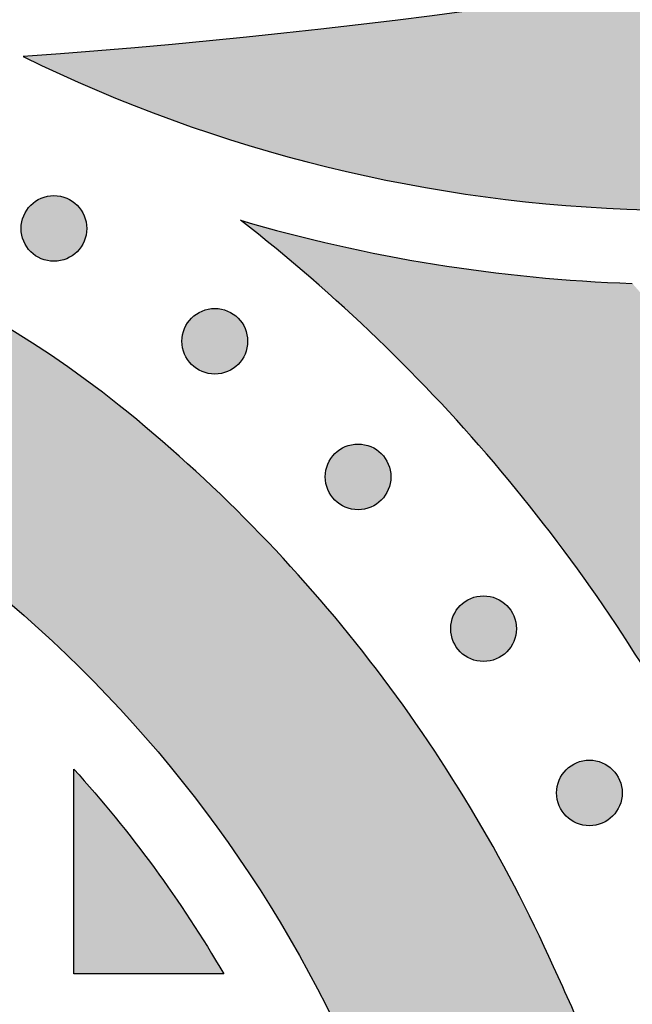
# Model space of a CAD drawing. Header units: millimetres. Extents: x -3873 to -97, y 912 to 4165.
# Tile 72 of 256: x -3300 to -3267, y 1007 to 1060. Entities that reach past the tile are written whole.
import ezdxf

# ---------------------------------------------------------------- set-up
doc = ezdxf.new("R2010")
doc.units = ezdxf.units.MM
doc.layers.add('pattern', color=7, linetype='Continuous', true_color=0x000000)

msp = doc.modelspace()

# ---------------------------------------------------------------- hatches: boundary and pattern name
at = {"layer": 'pattern'}
for points in [[(-3066.544, 1155.061), (-3072.564, 1149.944), (-3078.703, 1144.931), (-3084.958, 1140.028), (-3091.326, 1135.238), (-3097.805, 1130.565), (-3104.39, 1126.012), (-3111.078, 1121.583), (-3117.867, 1117.281), (-3124.751, 1113.111), (-3131.729, 1109.073), (-3138.795, 1105.173), (-3145.946, 1101.413), (-3153.177, 1097.794), (-3160.485, 1094.321), (-3167.865, 1090.995), (-3175.311, 1087.819), (-3182.821, 1084.794), (-3190.389, 1081.922), (-3198.01, 1079.206), (-3205.68, 1076.645), (-3213.394, 1074.242), (-3221.147, 1071.998), (-3228.934, 1069.913), (-3236.75, 1067.989), (-3244.591, 1066.225), (-3252.451, 1064.622), (-3260.326, 1063.179), (-3268.21, 1061.897), (-3276.099, 1060.776), (-3283.989, 1059.814), (-3291.873, 1059.012), (-3299.748, 1058.368), (-3297.785, 1057.438), (-3295.792, 1056.559), (-3293.772, 1055.732), (-3291.726, 1054.958), (-3289.658, 1054.238), (-3287.569, 1053.573), (-3285.461, 1052.965), (-3283.337, 1052.413), (-3281.199, 1051.918), (-3279.049, 1051.482), (-3276.889, 1051.103), (-3274.723, 1050.783), (-3272.551, 1050.522), (-3270.378, 1050.32), (-3268.205, 1050.176), (-3266.034, 1050.091), (-3253.969, 1052.124), (-3241.933, 1054.522), (-3229.941, 1057.286), (-3218.011, 1060.415), (-3206.158, 1063.906), (-3194.4, 1067.757), (-3182.752, 1071.964), (-3171.231, 1076.521), (-3159.852, 1081.422), (-3148.631, 1086.662), (-3137.582, 1092.231), (-3126.72, 1098.122), (-3116.06, 1104.324), (-3105.613, 1110.828), (-3095.392, 1117.622), (-3085.409, 1124.696), (-3083.863, 1126.313), (-3082.358, 1127.977), (-3080.896, 1129.685), (-3079.479, 1131.437), (-3078.109, 1133.229), (-3076.787, 1135.061), (-3075.515, 1136.93), (-3074.295, 1138.834), (-3073.129, 1140.771), (-3072.016, 1142.739), (-3070.96, 1144.736), (-3069.96, 1146.758), (-3069.018, 1148.805), (-3068.134, 1150.872), (-3067.309, 1152.958)], [(-3328.56, 1039.486), (-3327.68, 1039.477), (-3326.799, 1039.45), (-3325.915, 1039.404), (-3325.03, 1039.339), (-3324.144, 1039.255), (-3323.258, 1039.153), (-3322.372, 1039.032), (-3321.487, 1038.891), (-3320.603, 1038.732), (-3319.722, 1038.554), (-3318.844, 1038.356), (-3317.969, 1038.14), (-3317.098, 1037.905), (-3316.232, 1037.651), (-3315.371, 1037.379), (-3314.516, 1037.088), (-3313.667, 1036.779), (-3312.825, 1036.452), (-3311.99, 1036.108), (-3311.164, 1035.746), (-3310.347, 1035.366), (-3309.538, 1034.97), (-3308.74, 1034.557), (-3307.951, 1034.129), (-3307.173, 1033.684), (-3306.407, 1033.224), (-3305.651, 1032.749), (-3304.908, 1032.259), (-3304.178, 1031.755), (-3303.46, 1031.238), (-3302.755, 1030.707), (-3302.064, 1030.163), (-3300.484, 1028.856), (-3298.939, 1027.499), (-3297.43, 1026.093), (-3295.96, 1024.641), (-3294.531, 1023.143), (-3293.145, 1021.602), (-3291.804, 1020.019), (-3290.509, 1018.397), (-3289.264, 1016.737), (-3288.068, 1015.042), (-3286.924, 1013.313), (-3285.833, 1011.554), (-3284.795, 1009.767), (-3283.813, 1007.954), (-3282.887, 1006.117), (-3282.018, 1004.26), (-3275.439, 989.593), (-3269.127, 1004.853), (-3271.077, 1009.188), (-3272.095, 1011.363), (-3273.179, 1013.513), (-3274.329, 1015.636), (-3275.543, 1017.729), (-3276.821, 1019.789), (-3278.161, 1021.812), (-3279.561, 1023.798), (-3281.019, 1025.741), (-3282.535, 1027.641), (-3284.105, 1029.494), (-3285.728, 1031.299), (-3287.402, 1033.053), (-3289.123, 1034.753), (-3290.89, 1036.399), (-3292.699, 1037.988), (-3294.549, 1039.519), (-3295.436, 1040.216), (-3296.341, 1040.898), (-3297.262, 1041.562), (-3298.2, 1042.209), (-3299.154, 1042.837), (-3300.123, 1043.447), (-3301.107, 1044.038), (-3302.106, 1044.609), (-3303.118, 1045.159), (-3304.143, 1045.689), (-3305.181, 1046.197), (-3306.23, 1046.684), (-3307.291, 1047.149), (-3308.362, 1047.592), (-3309.443, 1048.011), (-3310.532, 1048.408), (-3311.63, 1048.781), (-3312.736, 1049.131), (-3313.848, 1049.456), (-3314.966, 1049.758), (-3316.089, 1050.036), (-3317.216, 1050.289), (-3318.347, 1050.518), (-3319.481, 1050.723), (-3320.617, 1050.903), (-3321.754, 1051.059), (-3322.892, 1051.19), (-3324.029, 1051.297), (-3325.166, 1051.38), (-3326.3, 1051.439), (-3327.432, 1051.475), (-3328.561, 1051.486), (-3329.689, 1051.476), (-3330.821, 1051.441), (-3331.956, 1051.383), (-3333.092, 1051.301), (-3334.23, 1051.195), (-3335.367, 1051.064), (-3336.505, 1050.909), (-3337.641, 1050.73), (-3338.775, 1050.526), (-3339.906, 1050.298), (-3341.034, 1050.045), (-3342.157, 1049.769), (-3343.275, 1049.468), (-3344.388, 1049.143), (-3345.493, 1048.794), (-3346.591, 1048.422), (-3347.681, 1048.026), (-3348.762, 1047.608), (-3349.834, 1047.166), (-3350.895, 1046.702), (-3351.945, 1046.216), (-3352.983, 1045.708), (-3354.008, 1045.179), (-3355.021, 1044.63), (-3356.02, 1044.06), (-3357.005, 1043.47), (-3357.974, 1042.861), (-3358.929, 1042.233), (-3359.867, 1041.587), (-3360.789, 1040.923), (-3361.694, 1040.242), (-3362.582, 1039.545), (-3364.433, 1038.016), (-3366.244, 1036.428), (-3368.012, 1034.784), (-3369.734, 1033.085), (-3371.409, 1031.333), (-3373.033, 1029.529), (-3374.605, 1027.677), (-3376.122, 1025.779), (-3377.583, 1023.836), (-3378.984, 1021.852), (-3380.326, 1019.83), (-3381.605, 1017.771), (-3382.821, 1015.679), (-3383.973, 1013.557), (-3385.058, 1011.407), (-3386.078, 1009.234), (-3388.032, 1004.9), (-3381.731, 989.635), (-3375.141, 1004.297), (-3374.27, 1006.153), (-3373.342, 1007.989), (-3372.359, 1009.801), (-3371.32, 1011.588), (-3370.228, 1013.346), (-3369.082, 1015.074), (-3367.885, 1016.768), (-3366.638, 1018.427), (-3365.342, 1020.049), (-3364, 1021.63), (-3362.613, 1023.17), (-3361.182, 1024.667), (-3359.711, 1026.118), (-3358.201, 1027.522), (-3356.655, 1028.878), (-3355.074, 1030.184), (-3354.383, 1030.727), (-3353.677, 1031.257), (-3352.959, 1031.774), (-3352.228, 1032.278), (-3351.485, 1032.767), (-3350.729, 1033.241), (-3349.962, 1033.701), (-3349.184, 1034.145), (-3348.395, 1034.573), (-3347.596, 1034.985), (-3346.787, 1035.381), (-3345.97, 1035.759), (-3345.143, 1036.121), (-3344.308, 1036.465), (-3343.466, 1036.791), (-3342.617, 1037.099), (-3341.762, 1037.389), (-3340.9, 1037.661), (-3340.034, 1037.914), (-3339.163, 1038.148), (-3338.288, 1038.364), (-3337.409, 1038.561), (-3336.528, 1038.738), (-3335.645, 1038.897), (-3334.76, 1039.037), (-3333.874, 1039.157), (-3332.987, 1039.259), (-3332.101, 1039.342), (-3331.216, 1039.406), (-3330.332, 1039.451), (-3329.45, 1039.478)], [(-3299.332, 1047.828), (-3299.304, 1047.801), (-3299.275, 1047.774), (-3299.245, 1047.747), (-3299.214, 1047.721), (-3299.182, 1047.695), (-3299.15, 1047.67), (-3299.117, 1047.645), (-3299.083, 1047.621), (-3299.048, 1047.598), (-3299.012, 1047.575), (-3298.975, 1047.553), (-3298.938, 1047.532), (-3298.9, 1047.511), (-3298.861, 1047.491), (-3298.822, 1047.473), (-3298.782, 1047.455), (-3298.741, 1047.438), (-3298.7, 1047.422), (-3298.658, 1047.406), (-3298.615, 1047.392), (-3298.572, 1047.379), (-3298.529, 1047.367), (-3298.485, 1047.356), (-3298.441, 1047.346), (-3298.396, 1047.338), (-3298.351, 1047.33), (-3298.306, 1047.324), (-3298.26, 1047.318), (-3298.215, 1047.314), (-3298.169, 1047.311), (-3298.123, 1047.309), (-3298.077, 1047.309), (-3298.031, 1047.309), (-3297.985, 1047.311), (-3297.94, 1047.314), (-3297.894, 1047.318), (-3297.848, 1047.324), (-3297.803, 1047.33), (-3297.758, 1047.338), (-3297.714, 1047.346), (-3297.669, 1047.356), (-3297.625, 1047.367), (-3297.582, 1047.379), (-3297.539, 1047.392), (-3297.497, 1047.407), (-3297.455, 1047.422), (-3297.413, 1047.438), (-3297.372, 1047.455), (-3297.332, 1047.473), (-3297.293, 1047.492), (-3297.254, 1047.511), (-3297.216, 1047.532), (-3297.179, 1047.553), (-3297.142, 1047.575), (-3297.107, 1047.598), (-3297.072, 1047.621), (-3297.038, 1047.645), (-3297.004, 1047.67), (-3296.972, 1047.695), (-3296.94, 1047.721), (-3296.91, 1047.747), (-3296.88, 1047.774), (-3296.851, 1047.801), (-3296.823, 1047.829), (-3296.795, 1047.857), (-3296.768, 1047.886), (-3296.741, 1047.916), (-3296.715, 1047.946), (-3296.689, 1047.978), (-3296.664, 1048.01), (-3296.639, 1048.044), (-3296.615, 1048.078), (-3296.592, 1048.113), (-3296.569, 1048.148), (-3296.547, 1048.185), (-3296.526, 1048.222), (-3296.505, 1048.26), (-3296.486, 1048.299), (-3296.467, 1048.338), (-3296.449, 1048.378), (-3296.432, 1048.419), (-3296.416, 1048.461), (-3296.401, 1048.502), (-3296.387, 1048.545), (-3296.374, 1048.588), (-3296.361, 1048.631), (-3296.351, 1048.675), (-3296.341, 1048.72), (-3296.332, 1048.764), (-3296.324, 1048.809), (-3296.318, 1048.854), (-3296.313, 1048.9), (-3296.308, 1048.946), (-3296.305, 1048.991), (-3296.304, 1049.037), (-3296.303, 1049.083), (-3296.304, 1049.129), (-3296.305, 1049.175), (-3296.308, 1049.221), (-3296.313, 1049.266), (-3296.318, 1049.312), (-3296.324, 1049.357), (-3296.332, 1049.402), (-3296.341, 1049.447), (-3296.351, 1049.491), (-3296.362, 1049.535), (-3296.374, 1049.578), (-3296.387, 1049.621), (-3296.401, 1049.664), (-3296.416, 1049.706), (-3296.432, 1049.747), (-3296.449, 1049.788), (-3296.467, 1049.828), (-3296.486, 1049.867), (-3296.506, 1049.906), (-3296.526, 1049.944), (-3296.547, 1049.981), (-3296.569, 1050.018), (-3296.592, 1050.054), (-3296.615, 1050.089), (-3296.64, 1050.123), (-3296.664, 1050.156), (-3296.689, 1050.188), (-3296.715, 1050.22), (-3296.741, 1050.251), (-3296.768, 1050.281), (-3296.795, 1050.31), (-3296.823, 1050.338), (-3296.851, 1050.365), (-3296.88, 1050.392), (-3296.91, 1050.419), (-3296.941, 1050.445), (-3296.972, 1050.471), (-3297.005, 1050.496), (-3297.038, 1050.521), (-3297.072, 1050.545), (-3297.107, 1050.569), (-3297.143, 1050.591), (-3297.179, 1050.613), (-3297.216, 1050.635), (-3297.255, 1050.655), (-3297.293, 1050.675), (-3297.333, 1050.694), (-3297.373, 1050.711), (-3297.414, 1050.728), (-3297.455, 1050.745), (-3297.497, 1050.76), (-3297.539, 1050.774), (-3297.582, 1050.787), (-3297.626, 1050.799), (-3297.67, 1050.81), (-3297.714, 1050.82), (-3297.759, 1050.828), (-3297.804, 1050.836), (-3297.849, 1050.843), (-3297.894, 1050.848), (-3297.94, 1050.852), (-3297.986, 1050.855), (-3298.032, 1050.857), (-3298.077, 1050.857), (-3298.123, 1050.857), (-3298.169, 1050.855), (-3298.215, 1050.852), (-3298.261, 1050.848), (-3298.306, 1050.843), (-3298.351, 1050.836), (-3298.396, 1050.828), (-3298.441, 1050.82), (-3298.485, 1050.81), (-3298.529, 1050.799), (-3298.573, 1050.787), (-3298.616, 1050.774), (-3298.658, 1050.76), (-3298.7, 1050.744), (-3298.741, 1050.728), (-3298.782, 1050.711), (-3298.822, 1050.693), (-3298.862, 1050.675), (-3298.9, 1050.655), (-3298.938, 1050.634), (-3298.976, 1050.613), (-3299.012, 1050.591), (-3299.048, 1050.568), (-3299.083, 1050.545), (-3299.117, 1050.521), (-3299.15, 1050.496), (-3299.183, 1050.471), (-3299.214, 1050.445), (-3299.245, 1050.419), (-3299.275, 1050.392), (-3299.304, 1050.365), (-3299.332, 1050.338), (-3299.36, 1050.309), (-3299.387, 1050.28), (-3299.413, 1050.25), (-3299.44, 1050.22), (-3299.465, 1050.188), (-3299.491, 1050.156), (-3299.515, 1050.122), (-3299.539, 1050.088), (-3299.563, 1050.053), (-3299.586, 1050.018), (-3299.608, 1049.981), (-3299.629, 1049.944), (-3299.649, 1049.906), (-3299.669, 1049.867), (-3299.688, 1049.828), (-3299.706, 1049.788), (-3299.723, 1049.747), (-3299.739, 1049.706), (-3299.754, 1049.664), (-3299.768, 1049.621), (-3299.781, 1049.578), (-3299.793, 1049.535), (-3299.804, 1049.491), (-3299.814, 1049.446), (-3299.823, 1049.402), (-3299.83, 1049.357), (-3299.837, 1049.312), (-3299.842, 1049.266), (-3299.846, 1049.221), (-3299.849, 1049.175), (-3299.851, 1049.129), (-3299.852, 1049.083), (-3299.851, 1049.037), (-3299.849, 1048.991), (-3299.846, 1048.945), (-3299.842, 1048.9), (-3299.837, 1048.854), (-3299.83, 1048.809), (-3299.823, 1048.764), (-3299.814, 1048.719), (-3299.804, 1048.675), (-3299.793, 1048.631), (-3299.781, 1048.588), (-3299.768, 1048.545), (-3299.754, 1048.502), (-3299.739, 1048.46), (-3299.723, 1048.419), (-3299.706, 1048.378), (-3299.688, 1048.338), (-3299.669, 1048.299), (-3299.649, 1048.26), (-3299.629, 1048.222), (-3299.607, 1048.185), (-3299.585, 1048.148), (-3299.563, 1048.112), (-3299.539, 1048.078), (-3299.515, 1048.043), (-3299.491, 1048.01), (-3299.465, 1047.978), (-3299.44, 1047.946), (-3299.413, 1047.915), (-3299.387, 1047.886), (-3299.359, 1047.856)], [(-3287.995, 1049.526), (-3285.409, 1048.811), (-3282.799, 1048.176), (-3280.167, 1047.623), (-3277.518, 1047.153), (-3274.855, 1046.767), (-3272.183, 1046.464), (-3269.506, 1046.246), (-3266.826, 1046.113), (-3265.531, 1044.636), (-3264.263, 1043.135), (-3263.023, 1041.609), (-3261.812, 1040.061), (-3260.63, 1038.489), (-3259.478, 1036.896), (-3258.356, 1035.283), (-3257.265, 1033.649), (-3262.999, 1019.788), (-3264.167, 1021.92), (-3265.393, 1024.026), (-3266.677, 1026.104), (-3268.018, 1028.15), (-3269.414, 1030.163), (-3270.865, 1032.141), (-3272.368, 1034.08), (-3273.922, 1035.98), (-3275.527, 1037.839), (-3277.179, 1039.653), (-3278.878, 1041.422), (-3280.62, 1043.144), (-3282.406, 1044.816), (-3284.231, 1046.438), (-3286.095, 1048.009)], [(-3290.64, 1041.731), (-3290.612, 1041.703), (-3290.583, 1041.676), (-3290.553, 1041.649), (-3290.522, 1041.623), (-3290.49, 1041.597), (-3290.458, 1041.572), (-3290.425, 1041.548), (-3290.391, 1041.524), (-3290.356, 1041.5), (-3290.32, 1041.477), (-3290.283, 1041.455), (-3290.246, 1041.434), (-3290.208, 1041.414), (-3290.169, 1041.394), (-3290.13, 1041.375), (-3290.09, 1041.357), (-3290.049, 1041.34), (-3290.008, 1041.324), (-3289.966, 1041.309), (-3289.923, 1041.295), (-3289.88, 1041.282), (-3289.837, 1041.27), (-3289.793, 1041.259), (-3289.749, 1041.249), (-3289.704, 1041.24), (-3289.659, 1041.233), (-3289.614, 1041.226), (-3289.568, 1041.221), (-3289.523, 1041.217), (-3289.477, 1041.214), (-3289.431, 1041.212), (-3289.385, 1041.211), (-3289.339, 1041.212), (-3289.293, 1041.214), (-3289.248, 1041.217), (-3289.202, 1041.221), (-3289.156, 1041.226), (-3289.111, 1041.233), (-3289.066, 1041.24), (-3289.022, 1041.249), (-3288.977, 1041.259), (-3288.933, 1041.27), (-3288.89, 1041.282), (-3288.847, 1041.295), (-3288.804, 1041.309), (-3288.763, 1041.324), (-3288.721, 1041.34), (-3288.68, 1041.357), (-3288.64, 1041.375), (-3288.601, 1041.394), (-3288.562, 1041.414), (-3288.524, 1041.434), (-3288.487, 1041.456), (-3288.45, 1041.478), (-3288.415, 1041.5), (-3288.38, 1041.524), (-3288.346, 1041.548), (-3288.312, 1041.572), (-3288.28, 1041.598), (-3288.248, 1041.623), (-3288.218, 1041.65), (-3288.188, 1041.676), (-3288.159, 1041.704), (-3288.131, 1041.731), (-3288.103, 1041.759), (-3288.076, 1041.788), (-3288.049, 1041.818), (-3288.023, 1041.849), (-3287.997, 1041.88), (-3287.972, 1041.913), (-3287.947, 1041.946), (-3287.923, 1041.98), (-3287.9, 1042.015), (-3287.877, 1042.051), (-3287.855, 1042.087), (-3287.834, 1042.125), (-3287.813, 1042.163), (-3287.794, 1042.201), (-3287.775, 1042.241), (-3287.757, 1042.281), (-3287.74, 1042.322), (-3287.724, 1042.363), (-3287.709, 1042.405), (-3287.695, 1042.448), (-3287.681, 1042.49), (-3287.669, 1042.534), (-3287.659, 1042.578), (-3287.649, 1042.622), (-3287.64, 1042.667), (-3287.632, 1042.712), (-3287.626, 1042.757), (-3287.62, 1042.802), (-3287.616, 1042.848), (-3287.613, 1042.894), (-3287.612, 1042.94), (-3287.611, 1042.986), (-3287.612, 1043.032), (-3287.613, 1043.078), (-3287.616, 1043.123), (-3287.621, 1043.169), (-3287.626, 1043.214), (-3287.632, 1043.26), (-3287.64, 1043.305), (-3287.649, 1043.349), (-3287.659, 1043.394), (-3287.67, 1043.437), (-3287.682, 1043.481), (-3287.695, 1043.524), (-3287.709, 1043.566), (-3287.724, 1043.608), (-3287.74, 1043.65), (-3287.757, 1043.69), (-3287.775, 1043.731), (-3287.794, 1043.77), (-3287.813, 1043.809), (-3287.834, 1043.847), (-3287.855, 1043.884), (-3287.877, 1043.92), (-3287.9, 1043.956), (-3287.923, 1043.991), (-3287.947, 1044.025), (-3287.972, 1044.058), (-3287.997, 1044.091), (-3288.023, 1044.123), (-3288.049, 1044.153), (-3288.076, 1044.183), (-3288.103, 1044.212), (-3288.131, 1044.24), (-3288.159, 1044.268), (-3288.188, 1044.295), (-3288.218, 1044.322), (-3288.249, 1044.348), (-3288.28, 1044.374), (-3288.313, 1044.399), (-3288.346, 1044.424), (-3288.38, 1044.448), (-3288.415, 1044.471), (-3288.451, 1044.494), (-3288.487, 1044.516), (-3288.524, 1044.537), (-3288.562, 1044.558), (-3288.601, 1044.577), (-3288.641, 1044.596), (-3288.681, 1044.614), (-3288.721, 1044.631), (-3288.763, 1044.647), (-3288.805, 1044.662), (-3288.847, 1044.676), (-3288.89, 1044.689), (-3288.934, 1044.701), (-3288.978, 1044.712), (-3289.022, 1044.722), (-3289.067, 1044.731), (-3289.112, 1044.739), (-3289.157, 1044.745), (-3289.202, 1044.75), (-3289.248, 1044.755), (-3289.294, 1044.758), (-3289.34, 1044.759), (-3289.385, 1044.76), (-3289.431, 1044.759), (-3289.477, 1044.758), (-3289.523, 1044.755), (-3289.569, 1044.75), (-3289.614, 1044.745), (-3289.659, 1044.739), (-3289.704, 1044.731), (-3289.749, 1044.722), (-3289.793, 1044.712), (-3289.837, 1044.701), (-3289.881, 1044.689), (-3289.924, 1044.676), (-3289.966, 1044.662), (-3290.008, 1044.647), (-3290.049, 1044.631), (-3290.09, 1044.614), (-3290.13, 1044.596), (-3290.17, 1044.577), (-3290.208, 1044.557), (-3290.246, 1044.537), (-3290.284, 1044.516), (-3290.32, 1044.494), (-3290.356, 1044.471), (-3290.391, 1044.447), (-3290.425, 1044.423), (-3290.458, 1044.399), (-3290.491, 1044.374), (-3290.522, 1044.348), (-3290.553, 1044.322), (-3290.583, 1044.295), (-3290.612, 1044.268), (-3290.64, 1044.24), (-3290.668, 1044.212), (-3290.695, 1044.183), (-3290.721, 1044.153), (-3290.748, 1044.122), (-3290.773, 1044.091), (-3290.799, 1044.058), (-3290.823, 1044.025), (-3290.847, 1043.991), (-3290.871, 1043.956), (-3290.894, 1043.92), (-3290.916, 1043.884), (-3290.937, 1043.846), (-3290.957, 1043.808), (-3290.977, 1043.77), (-3290.996, 1043.73), (-3291.014, 1043.69), (-3291.031, 1043.649), (-3291.047, 1043.608), (-3291.062, 1043.566), (-3291.076, 1043.524), (-3291.089, 1043.481), (-3291.101, 1043.437), (-3291.112, 1043.393), (-3291.122, 1043.349), (-3291.131, 1043.304), (-3291.138, 1043.259), (-3291.145, 1043.214), (-3291.15, 1043.169), (-3291.154, 1043.123), (-3291.157, 1043.077), (-3291.159, 1043.031), (-3291.16, 1042.985), (-3291.159, 1042.94), (-3291.157, 1042.894), (-3291.154, 1042.848), (-3291.15, 1042.802), (-3291.145, 1042.757), (-3291.138, 1042.711), (-3291.131, 1042.667), (-3291.122, 1042.622), (-3291.112, 1042.578), (-3291.101, 1042.534), (-3291.089, 1042.49), (-3291.076, 1042.447), (-3291.062, 1042.405), (-3291.047, 1042.363), (-3291.031, 1042.321), (-3291.014, 1042.281), (-3290.996, 1042.241), (-3290.977, 1042.201), (-3290.957, 1042.162), (-3290.937, 1042.124), (-3290.915, 1042.087), (-3290.893, 1042.051), (-3290.871, 1042.015), (-3290.847, 1041.98), (-3290.823, 1041.946), (-3290.798, 1041.913), (-3290.773, 1041.88), (-3290.748, 1041.849), (-3290.721, 1041.818), (-3290.695, 1041.788), (-3290.667, 1041.759)], [(-3282.901, 1034.407), (-3282.872, 1034.38), (-3282.843, 1034.353), (-3282.814, 1034.326), (-3282.783, 1034.3), (-3282.751, 1034.274), (-3282.719, 1034.249), (-3282.685, 1034.224), (-3282.651, 1034.2), (-3282.616, 1034.177), (-3282.581, 1034.154), (-3282.544, 1034.132), (-3282.507, 1034.11), (-3282.469, 1034.09), (-3282.43, 1034.07), (-3282.391, 1034.052), (-3282.351, 1034.034), (-3282.31, 1034.017), (-3282.269, 1034), (-3282.227, 1033.985), (-3282.184, 1033.971), (-3282.141, 1033.958), (-3282.098, 1033.946), (-3282.054, 1033.935), (-3282.01, 1033.925), (-3281.965, 1033.917), (-3281.92, 1033.909), (-3281.875, 1033.902), (-3281.829, 1033.897), (-3281.784, 1033.893), (-3281.738, 1033.89), (-3281.692, 1033.888), (-3281.646, 1033.888), (-3281.6, 1033.888), (-3281.554, 1033.89), (-3281.508, 1033.893), (-3281.463, 1033.897), (-3281.417, 1033.902), (-3281.372, 1033.909), (-3281.327, 1033.917), (-3281.282, 1033.925), (-3281.238, 1033.935), (-3281.194, 1033.946), (-3281.151, 1033.958), (-3281.108, 1033.971), (-3281.065, 1033.985), (-3281.023, 1034.001), (-3280.982, 1034.017), (-3280.941, 1034.034), (-3280.901, 1034.052), (-3280.862, 1034.07), (-3280.823, 1034.09), (-3280.785, 1034.111), (-3280.748, 1034.132), (-3280.711, 1034.154), (-3280.676, 1034.177), (-3280.641, 1034.2), (-3280.606, 1034.224), (-3280.573, 1034.249), (-3280.541, 1034.274), (-3280.509, 1034.3), (-3280.478, 1034.326), (-3280.449, 1034.353), (-3280.42, 1034.38), (-3280.391, 1034.407), (-3280.364, 1034.436), (-3280.337, 1034.465), (-3280.31, 1034.495), (-3280.284, 1034.525), (-3280.258, 1034.557), (-3280.233, 1034.589), (-3280.208, 1034.623), (-3280.184, 1034.657), (-3280.161, 1034.692), (-3280.138, 1034.727), (-3280.116, 1034.764), (-3280.095, 1034.801), (-3280.074, 1034.839), (-3280.054, 1034.878), (-3280.036, 1034.917), (-3280.018, 1034.957), (-3280.001, 1034.998), (-3279.985, 1035.039), (-3279.969, 1035.081), (-3279.955, 1035.124), (-3279.942, 1035.167), (-3279.93, 1035.21), (-3279.919, 1035.254), (-3279.909, 1035.299), (-3279.901, 1035.343), (-3279.893, 1035.388), (-3279.887, 1035.433), (-3279.881, 1035.479), (-3279.877, 1035.525), (-3279.874, 1035.57), (-3279.872, 1035.616), (-3279.872, 1035.662), (-3279.872, 1035.708), (-3279.874, 1035.754), (-3279.877, 1035.8), (-3279.881, 1035.845), (-3279.887, 1035.891), (-3279.893, 1035.936), (-3279.901, 1035.981), (-3279.909, 1036.026), (-3279.919, 1036.07), (-3279.93, 1036.114), (-3279.942, 1036.157), (-3279.955, 1036.2), (-3279.97, 1036.243), (-3279.985, 1036.285), (-3280.001, 1036.326), (-3280.018, 1036.367), (-3280.036, 1036.407), (-3280.055, 1036.446), (-3280.074, 1036.485), (-3280.095, 1036.523), (-3280.116, 1036.56), (-3280.138, 1036.597), (-3280.161, 1036.633), (-3280.184, 1036.667), (-3280.208, 1036.702), (-3280.233, 1036.735), (-3280.258, 1036.767), (-3280.284, 1036.799), (-3280.31, 1036.83), (-3280.337, 1036.86), (-3280.364, 1036.889), (-3280.392, 1036.917), (-3280.42, 1036.944), (-3280.449, 1036.971), (-3280.479, 1036.998), (-3280.509, 1037.024), (-3280.541, 1037.05), (-3280.573, 1037.075), (-3280.607, 1037.1), (-3280.641, 1037.124), (-3280.676, 1037.147), (-3280.711, 1037.17), (-3280.748, 1037.192), (-3280.785, 1037.213), (-3280.823, 1037.234), (-3280.862, 1037.254), (-3280.901, 1037.272), (-3280.942, 1037.29), (-3280.982, 1037.307), (-3281.024, 1037.323), (-3281.066, 1037.339), (-3281.108, 1037.353), (-3281.151, 1037.366), (-3281.194, 1037.378), (-3281.238, 1037.389), (-3281.283, 1037.399), (-3281.327, 1037.407), (-3281.372, 1037.415), (-3281.418, 1037.421), (-3281.463, 1037.427), (-3281.509, 1037.431), (-3281.554, 1037.434), (-3281.6, 1037.436), (-3281.646, 1037.436), (-3281.692, 1037.436), (-3281.738, 1037.434), (-3281.784, 1037.431), (-3281.829, 1037.427), (-3281.875, 1037.421), (-3281.92, 1037.415), (-3281.965, 1037.407), (-3282.01, 1037.399), (-3282.054, 1037.389), (-3282.098, 1037.378), (-3282.141, 1037.366), (-3282.184, 1037.353), (-3282.227, 1037.339), (-3282.269, 1037.323), (-3282.31, 1037.307), (-3282.351, 1037.29), (-3282.391, 1037.272), (-3282.43, 1037.253), (-3282.469, 1037.234), (-3282.507, 1037.213), (-3282.544, 1037.192), (-3282.581, 1037.17), (-3282.617, 1037.147), (-3282.652, 1037.124), (-3282.686, 1037.1), (-3282.719, 1037.075), (-3282.751, 1037.05), (-3282.783, 1037.024), (-3282.814, 1036.998), (-3282.844, 1036.971), (-3282.873, 1036.944), (-3282.901, 1036.916), (-3282.928, 1036.888), (-3282.955, 1036.859), (-3282.982, 1036.829), (-3283.008, 1036.799), (-3283.034, 1036.767), (-3283.059, 1036.735), (-3283.084, 1036.701), (-3283.108, 1036.667), (-3283.132, 1036.632), (-3283.154, 1036.597), (-3283.176, 1036.56), (-3283.198, 1036.523), (-3283.218, 1036.485), (-3283.238, 1036.446), (-3283.257, 1036.407), (-3283.275, 1036.367), (-3283.292, 1036.326), (-3283.308, 1036.284), (-3283.323, 1036.243), (-3283.337, 1036.2), (-3283.35, 1036.157), (-3283.362, 1036.114), (-3283.373, 1036.07), (-3283.383, 1036.025), (-3283.392, 1035.981), (-3283.399, 1035.936), (-3283.406, 1035.891), (-3283.411, 1035.845), (-3283.415, 1035.799), (-3283.418, 1035.754), (-3283.42, 1035.708), (-3283.42, 1035.662), (-3283.42, 1035.616), (-3283.418, 1035.57), (-3283.415, 1035.524), (-3283.411, 1035.479), (-3283.406, 1035.433), (-3283.399, 1035.388), (-3283.391, 1035.343), (-3283.383, 1035.298), (-3283.373, 1035.254), (-3283.362, 1035.21), (-3283.35, 1035.167), (-3283.337, 1035.124), (-3283.323, 1035.081), (-3283.308, 1035.039), (-3283.291, 1034.998), (-3283.274, 1034.957), (-3283.256, 1034.917), (-3283.238, 1034.878), (-3283.218, 1034.839), (-3283.197, 1034.801), (-3283.176, 1034.764), (-3283.154, 1034.727), (-3283.131, 1034.691), (-3283.108, 1034.656), (-3283.084, 1034.622), (-3283.059, 1034.589), (-3283.034, 1034.557), (-3283.008, 1034.525), (-3282.982, 1034.494), (-3282.955, 1034.464), (-3282.928, 1034.435)], [(-3276.12, 1026.203), (-3276.091, 1026.175), (-3276.062, 1026.148), (-3276.032, 1026.121), (-3276.002, 1026.095), (-3275.97, 1026.069), (-3275.938, 1026.044), (-3275.904, 1026.02), (-3275.87, 1025.996), (-3275.835, 1025.972), (-3275.8, 1025.949), (-3275.763, 1025.927), (-3275.726, 1025.906), (-3275.688, 1025.886), (-3275.649, 1025.866), (-3275.61, 1025.847), (-3275.57, 1025.829), (-3275.529, 1025.812), (-3275.488, 1025.796), (-3275.446, 1025.781), (-3275.403, 1025.767), (-3275.36, 1025.754), (-3275.317, 1025.742), (-3275.273, 1025.731), (-3275.228, 1025.721), (-3275.184, 1025.712), (-3275.139, 1025.705), (-3275.094, 1025.698), (-3275.048, 1025.693), (-3275.002, 1025.689), (-3274.957, 1025.686), (-3274.911, 1025.684), (-3274.865, 1025.683), (-3274.819, 1025.684), (-3274.773, 1025.686), (-3274.727, 1025.689), (-3274.682, 1025.693), (-3274.636, 1025.698), (-3274.591, 1025.705), (-3274.546, 1025.712), (-3274.501, 1025.721), (-3274.457, 1025.731), (-3274.413, 1025.742), (-3274.37, 1025.754), (-3274.327, 1025.767), (-3274.284, 1025.781), (-3274.242, 1025.796), (-3274.201, 1025.812), (-3274.16, 1025.829), (-3274.12, 1025.847), (-3274.081, 1025.866), (-3274.042, 1025.886), (-3274.004, 1025.906), (-3273.967, 1025.928), (-3273.93, 1025.95), (-3273.894, 1025.972), (-3273.86, 1025.996), (-3273.825, 1026.02), (-3273.792, 1026.044), (-3273.76, 1026.07), (-3273.728, 1026.095), (-3273.697, 1026.122), (-3273.667, 1026.148), (-3273.638, 1026.176), (-3273.61, 1026.203), (-3273.583, 1026.231), (-3273.556, 1026.26), (-3273.529, 1026.29), (-3273.503, 1026.321), (-3273.477, 1026.352), (-3273.452, 1026.385), (-3273.427, 1026.418), (-3273.403, 1026.452), (-3273.38, 1026.487), (-3273.357, 1026.523), (-3273.335, 1026.559), (-3273.314, 1026.597), (-3273.293, 1026.635), (-3273.273, 1026.673), (-3273.255, 1026.713), (-3273.237, 1026.753), (-3273.22, 1026.794), (-3273.204, 1026.835), (-3273.188, 1026.877), (-3273.174, 1026.92), (-3273.161, 1026.962), (-3273.149, 1027.006), (-3273.138, 1027.05), (-3273.128, 1027.094), (-3273.12, 1027.139), (-3273.112, 1027.184), (-3273.106, 1027.229), (-3273.1, 1027.274), (-3273.096, 1027.32), (-3273.093, 1027.366), (-3273.091, 1027.412), (-3273.091, 1027.458), (-3273.091, 1027.504), (-3273.093, 1027.55), (-3273.096, 1027.595), (-3273.1, 1027.641), (-3273.106, 1027.686), (-3273.112, 1027.732), (-3273.12, 1027.777), (-3273.128, 1027.821), (-3273.138, 1027.866), (-3273.149, 1027.909), (-3273.161, 1027.953), (-3273.174, 1027.996), (-3273.188, 1028.038), (-3273.204, 1028.08), (-3273.22, 1028.122), (-3273.237, 1028.162), (-3273.255, 1028.203), (-3273.274, 1028.242), (-3273.293, 1028.281), (-3273.314, 1028.319), (-3273.335, 1028.356), (-3273.357, 1028.392), (-3273.38, 1028.428), (-3273.403, 1028.463), (-3273.427, 1028.497), (-3273.452, 1028.53), (-3273.477, 1028.563), (-3273.503, 1028.595), (-3273.529, 1028.625), (-3273.556, 1028.655), (-3273.583, 1028.684), (-3273.611, 1028.712), (-3273.639, 1028.74), (-3273.668, 1028.767), (-3273.698, 1028.794), (-3273.728, 1028.82), (-3273.76, 1028.846), (-3273.792, 1028.871), (-3273.826, 1028.896), (-3273.86, 1028.92), (-3273.895, 1028.943), (-3273.93, 1028.966), (-3273.967, 1028.988), (-3274.004, 1029.009), (-3274.042, 1029.03), (-3274.081, 1029.049), (-3274.12, 1029.068), (-3274.16, 1029.086), (-3274.201, 1029.103), (-3274.243, 1029.119), (-3274.284, 1029.134), (-3274.327, 1029.148), (-3274.37, 1029.161), (-3274.413, 1029.173), (-3274.457, 1029.184), (-3274.502, 1029.194), (-3274.546, 1029.203), (-3274.591, 1029.211), (-3274.636, 1029.217), (-3274.682, 1029.222), (-3274.728, 1029.227), (-3274.773, 1029.23), (-3274.819, 1029.231), (-3274.865, 1029.232), (-3274.911, 1029.231), (-3274.957, 1029.23), (-3275.003, 1029.227), (-3275.048, 1029.222), (-3275.094, 1029.217), (-3275.139, 1029.211), (-3275.184, 1029.203), (-3275.229, 1029.194), (-3275.273, 1029.184), (-3275.317, 1029.173), (-3275.36, 1029.161), (-3275.403, 1029.148), (-3275.446, 1029.134), (-3275.488, 1029.119), (-3275.529, 1029.103), (-3275.57, 1029.086), (-3275.61, 1029.068), (-3275.649, 1029.049), (-3275.688, 1029.029), (-3275.726, 1029.009), (-3275.763, 1028.988), (-3275.8, 1028.966), (-3275.836, 1028.943), (-3275.871, 1028.919), (-3275.905, 1028.895), (-3275.938, 1028.871), (-3275.97, 1028.846), (-3276.002, 1028.82), (-3276.033, 1028.794), (-3276.063, 1028.767), (-3276.092, 1028.74), (-3276.12, 1028.712), (-3276.147, 1028.684), (-3276.174, 1028.655), (-3276.201, 1028.625), (-3276.227, 1028.594), (-3276.253, 1028.563), (-3276.278, 1028.53), (-3276.303, 1028.497), (-3276.327, 1028.463), (-3276.35, 1028.428), (-3276.373, 1028.392), (-3276.395, 1028.356), (-3276.417, 1028.318), (-3276.437, 1028.28), (-3276.457, 1028.242), (-3276.475, 1028.202), (-3276.493, 1028.162), (-3276.51, 1028.121), (-3276.527, 1028.08), (-3276.542, 1028.038), (-3276.556, 1027.996), (-3276.569, 1027.953), (-3276.581, 1027.909), (-3276.592, 1027.865), (-3276.602, 1027.821), (-3276.61, 1027.776), (-3276.618, 1027.731), (-3276.625, 1027.686), (-3276.63, 1027.641), (-3276.634, 1027.595), (-3276.637, 1027.549), (-3276.639, 1027.503), (-3276.639, 1027.457), (-3276.639, 1027.412), (-3276.637, 1027.366), (-3276.634, 1027.32), (-3276.63, 1027.274), (-3276.625, 1027.229), (-3276.618, 1027.183), (-3276.61, 1027.139), (-3276.602, 1027.094), (-3276.592, 1027.05), (-3276.581, 1027.006), (-3276.569, 1026.962), (-3276.556, 1026.919), (-3276.542, 1026.877), (-3276.526, 1026.835), (-3276.51, 1026.793), (-3276.493, 1026.753), (-3276.475, 1026.713), (-3276.457, 1026.673), (-3276.437, 1026.634), (-3276.416, 1026.596), (-3276.395, 1026.559), (-3276.373, 1026.523), (-3276.35, 1026.487), (-3276.327, 1026.452), (-3276.303, 1026.418), (-3276.278, 1026.385), (-3276.253, 1026.352), (-3276.227, 1026.321), (-3276.201, 1026.29), (-3276.174, 1026.26), (-3276.147, 1026.231)], [(-3270.4, 1017.325), (-3270.372, 1017.297), (-3270.343, 1017.27), (-3270.313, 1017.243), (-3270.283, 1017.217), (-3270.251, 1017.191), (-3270.218, 1017.166), (-3270.185, 1017.142), (-3270.151, 1017.118), (-3270.116, 1017.094), (-3270.08, 1017.071), (-3270.044, 1017.049), (-3270.007, 1017.028), (-3269.969, 1017.008), (-3269.93, 1016.988), (-3269.89, 1016.969), (-3269.85, 1016.951), (-3269.81, 1016.934), (-3269.768, 1016.918), (-3269.726, 1016.903), (-3269.684, 1016.889), (-3269.641, 1016.876), (-3269.597, 1016.864), (-3269.554, 1016.853), (-3269.509, 1016.843), (-3269.465, 1016.834), (-3269.42, 1016.827), (-3269.374, 1016.82), (-3269.329, 1016.815), (-3269.283, 1016.811), (-3269.237, 1016.808), (-3269.192, 1016.806), (-3269.146, 1016.805), (-3269.1, 1016.806), (-3269.054, 1016.808), (-3269.008, 1016.811), (-3268.962, 1016.815), (-3268.917, 1016.82), (-3268.872, 1016.827), (-3268.827, 1016.834), (-3268.782, 1016.843), (-3268.738, 1016.853), (-3268.694, 1016.864), (-3268.65, 1016.876), (-3268.607, 1016.889), (-3268.565, 1016.903), (-3268.523, 1016.918), (-3268.482, 1016.934), (-3268.441, 1016.951), (-3268.401, 1016.969), (-3268.361, 1016.988), (-3268.323, 1017.008), (-3268.285, 1017.028), (-3268.247, 1017.05), (-3268.211, 1017.072), (-3268.175, 1017.094), (-3268.14, 1017.118), (-3268.106, 1017.142), (-3268.073, 1017.166), (-3268.04, 1017.192), (-3268.009, 1017.217), (-3267.978, 1017.244), (-3267.948, 1017.27), (-3267.919, 1017.298), (-3267.891, 1017.325), (-3267.864, 1017.353), (-3267.836, 1017.382), (-3267.81, 1017.412), (-3267.783, 1017.443), (-3267.758, 1017.474), (-3267.732, 1017.507), (-3267.708, 1017.54), (-3267.684, 1017.574), (-3267.66, 1017.609), (-3267.638, 1017.645), (-3267.616, 1017.681), (-3267.594, 1017.719), (-3267.574, 1017.757), (-3267.554, 1017.795), (-3267.535, 1017.835), (-3267.517, 1017.875), (-3267.5, 1017.916), (-3267.484, 1017.957), (-3267.469, 1017.999), (-3267.455, 1018.041), (-3267.442, 1018.084), (-3267.43, 1018.128), (-3267.419, 1018.172), (-3267.409, 1018.216), (-3267.4, 1018.261), (-3267.393, 1018.306), (-3267.386, 1018.351), (-3267.381, 1018.396), (-3267.377, 1018.442), (-3267.374, 1018.488), (-3267.372, 1018.534), (-3267.372, 1018.58), (-3267.372, 1018.626), (-3267.374, 1018.672), (-3267.377, 1018.717), (-3267.381, 1018.763), (-3267.386, 1018.808), (-3267.393, 1018.854), (-3267.4, 1018.899), (-3267.409, 1018.943), (-3267.419, 1018.988), (-3267.43, 1019.031), (-3267.442, 1019.075), (-3267.455, 1019.118), (-3267.469, 1019.16), (-3267.484, 1019.202), (-3267.5, 1019.244), (-3267.518, 1019.284), (-3267.535, 1019.325), (-3267.554, 1019.364), (-3267.574, 1019.403), (-3267.594, 1019.441), (-3267.616, 1019.478), (-3267.638, 1019.514), (-3267.661, 1019.55), (-3267.684, 1019.585), (-3267.708, 1019.619), (-3267.733, 1019.652), (-3267.758, 1019.685), (-3267.784, 1019.716), (-3267.81, 1019.747), (-3267.837, 1019.777), (-3267.864, 1019.806), (-3267.891, 1019.834), (-3267.919, 1019.862), (-3267.948, 1019.889), (-3267.978, 1019.916), (-3268.009, 1019.942), (-3268.041, 1019.968), (-3268.073, 1019.993), (-3268.106, 1020.018), (-3268.141, 1020.042), (-3268.175, 1020.065), (-3268.211, 1020.088), (-3268.248, 1020.11), (-3268.285, 1020.131), (-3268.323, 1020.152), (-3268.362, 1020.171), (-3268.401, 1020.19), (-3268.441, 1020.208), (-3268.482, 1020.225), (-3268.523, 1020.241), (-3268.565, 1020.256), (-3268.608, 1020.27), (-3268.651, 1020.283), (-3268.694, 1020.295), (-3268.738, 1020.306), (-3268.782, 1020.316), (-3268.827, 1020.325), (-3268.872, 1020.333), (-3268.917, 1020.339), (-3268.963, 1020.344), (-3269.008, 1020.349), (-3269.054, 1020.351), (-3269.1, 1020.353), (-3269.146, 1020.354), (-3269.192, 1020.353), (-3269.238, 1020.351), (-3269.284, 1020.349), (-3269.329, 1020.344), (-3269.375, 1020.339), (-3269.42, 1020.333), (-3269.465, 1020.325), (-3269.51, 1020.316), (-3269.554, 1020.306), (-3269.598, 1020.295), (-3269.641, 1020.283), (-3269.684, 1020.27), (-3269.727, 1020.256), (-3269.769, 1020.241), (-3269.81, 1020.225), (-3269.851, 1020.208), (-3269.891, 1020.19), (-3269.93, 1020.171), (-3269.969, 1020.151), (-3270.007, 1020.131), (-3270.044, 1020.11), (-3270.081, 1020.088), (-3270.116, 1020.065), (-3270.151, 1020.041), (-3270.185, 1020.017), (-3270.219, 1019.993), (-3270.251, 1019.968), (-3270.283, 1019.942), (-3270.313, 1019.915), (-3270.343, 1019.889), (-3270.372, 1019.862), (-3270.401, 1019.834), (-3270.428, 1019.806), (-3270.455, 1019.777), (-3270.482, 1019.747), (-3270.508, 1019.716), (-3270.534, 1019.685), (-3270.559, 1019.652), (-3270.584, 1019.619), (-3270.608, 1019.585), (-3270.631, 1019.55), (-3270.654, 1019.514), (-3270.676, 1019.478), (-3270.697, 1019.44), (-3270.718, 1019.402), (-3270.737, 1019.364), (-3270.756, 1019.324), (-3270.774, 1019.284), (-3270.791, 1019.243), (-3270.807, 1019.202), (-3270.822, 1019.16), (-3270.837, 1019.118), (-3270.85, 1019.075), (-3270.862, 1019.031), (-3270.873, 1018.987), (-3270.882, 1018.943), (-3270.891, 1018.898), (-3270.899, 1018.853), (-3270.905, 1018.808), (-3270.911, 1018.763), (-3270.915, 1018.717), (-3270.918, 1018.671), (-3270.92, 1018.625), (-3270.92, 1018.579), (-3270.92, 1018.533), (-3270.918, 1018.488), (-3270.915, 1018.442), (-3270.911, 1018.396), (-3270.905, 1018.351), (-3270.899, 1018.305), (-3270.891, 1018.261), (-3270.882, 1018.216), (-3270.873, 1018.172), (-3270.862, 1018.128), (-3270.85, 1018.084), (-3270.836, 1018.041), (-3270.822, 1017.999), (-3270.807, 1017.957), (-3270.791, 1017.915), (-3270.774, 1017.875), (-3270.756, 1017.835), (-3270.737, 1017.795), (-3270.718, 1017.756), (-3270.697, 1017.718), (-3270.676, 1017.681), (-3270.654, 1017.645), (-3270.631, 1017.609), (-3270.608, 1017.574), (-3270.584, 1017.54), (-3270.559, 1017.507), (-3270.534, 1017.474), (-3270.508, 1017.443), (-3270.482, 1017.412), (-3270.455, 1017.382), (-3270.428, 1017.353)], [(-3297.011, 1019.873), (-3295.875, 1018.586), (-3294.772, 1017.269), (-3293.703, 1015.922), (-3292.669, 1014.548), (-3291.671, 1013.147), (-3290.71, 1011.722), (-3289.787, 1010.273), (-3288.902, 1008.801), (-3297.01, 1008.801)]]:
    msp.add_hatch(color=256, dxfattribs=at).paths.add_polyline_path(points, flags=0)

# ---------------------------------------------------------------- linework, layer by layer
msp.add_lwpolyline([(-3288.902, 1008.801), (-3297.01, 1008.801), (-3297.011, 1019.873)], dxfattribs=at)
for centre in [(-3298.077, 1049.083), (-3289.385, 1042.986), (-3281.646, 1035.662), (-3274.865, 1027.458), (-3269.146, 1018.58)]:
    msp.add_circle(centre, 1.774, dxfattribs=at)
at = {"layer": 'pattern', "extrusion": (0, 0, -1)}
for centre, radius, start, end in [((3328.401, 1457.039), 399.7, 229.07021, 265.88926), ((3346.035, 975.427), 70.211, 128.77552, 155.75287), ((3346.086, 975.427), 66.211, 137.83359, 149.73033)]:
    msp.add_arc(centre, radius, start, end, dxfattribs=at)
at = {"layer": 'pattern'}
for centre, radius, start, end in [((-3263.912, 1131.536), 81.472, 243.9053, 268.50788), ((-3328.556, 997.185), 54.301, 51.2245, 90.0047), ((-3263.912, 1131.536), 85.472, 253.63496, 268.04612), ((-3344.91, 976.314), 92.733, 27.95691, 52.13808), ((-3346.035, 975.427), 82.211, 24.24712, 51.22448), ((-8025.988, -1132.455), 5214.961, 24.194886, 24.247113)]:
    msp.add_arc(centre, radius, start, end, dxfattribs=at)

doc.saveas('drawing.dxf')
